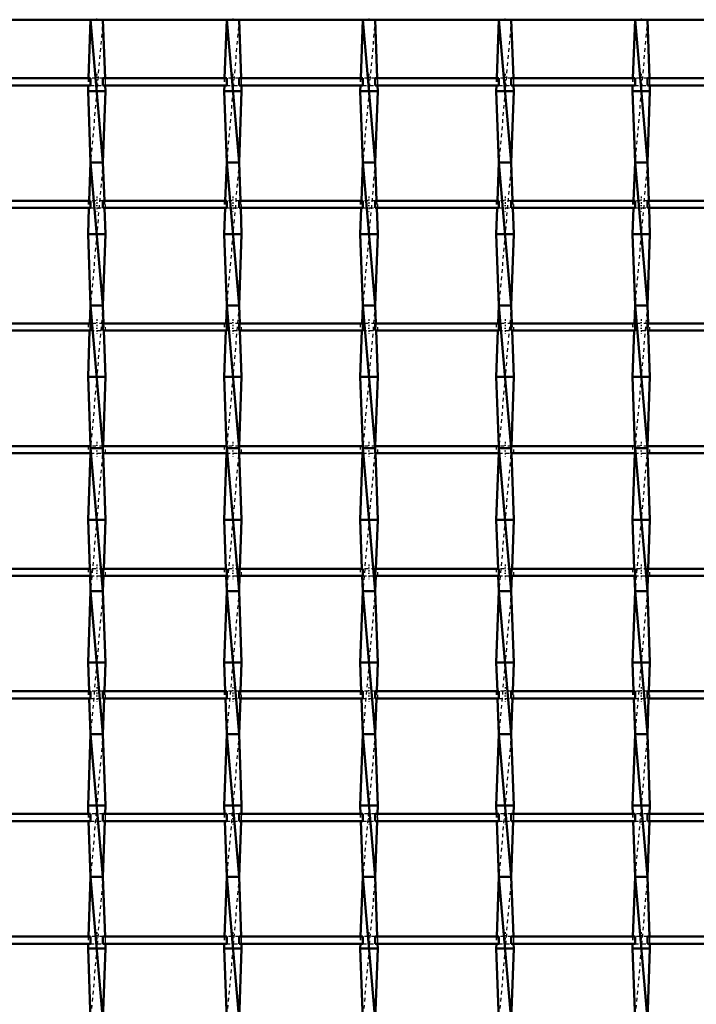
# Model space of a CAD drawing. Header units: millimetres. Extents: x -930 to 585, y -500 to 916.
# Tile 21 of 25: x 17 to 206, y 222 to 498. Entities that reach past the tile are written whole.
import ezdxf

# ---------------------------------------------------------------- set-up
doc = ezdxf.new("R2010")
doc.units = ezdxf.units.MM
doc.linetypes.add('Center', pattern=[1.5, 0.45, -0.5, 0.05, -0.5])
doc.linetypes.add('Dashed', pattern=[2, 1, -1])
for name, color, linetype, lineweight in [('2d ConnectionPoints', 7, 'Continuous', 50), ('AM_0', 7, 'Continuous', 50), ('AM_7', 7, 'Center', 25), ('AM_9', 6, 'Dashed', 25)]:
    doc.layers.add(name, color=color, linetype=linetype, lineweight=lineweight)

# ---------------------------------------------------------------- blocks, each defined once
blk = doc.blocks.new('18_2ypgmlldtijkns3q4vn2z7ztd________0_in_LSSP23034382111100100035010_4')
at = {"layer": 'AM_0'}
for p, q in [((36.37, 498), (35.78, 481.62)), ((36.37, 498), (39.83, 458)), ((39.83, 498), (36.37, 498)), ((39.83, 498), (40.42, 481.62)), ((35.71, 479.62), (35.65, 478)), ((40.55, 478), (35.65, 478)), ((35.65, 478), (36.37, 458)), ((40.55, 478), (39.83, 458)), ((40.49, 479.62), (40.55, 478)), ((36.37, 458), (35.98, 447.29)), ((39.83, 458), (36.37, 458)), ((36.37, 458), (39.83, 418)), ((39.83, 458), (40.22, 447.29)), ((35.91, 445.29), (35.65, 438)), ((40.29, 445.29), (40.55, 438)), ((40.55, 438), (35.65, 438)), ((35.65, 438), (36.37, 418)), ((40.55, 438), (39.83, 418)), ((36.37, 418), (36.19, 412.96)), ((36.37, 418), (39.83, 378)), ((39.83, 418), (36.37, 418)), ((39.83, 418), (40.01, 412.96)), ((36.11, 410.96), (35.65, 398)), ((40.09, 410.96), (40.55, 398)), ((40.55, 398), (35.65, 398)), ((35.65, 398), (36.34, 378.63)), ((40.55, 398), (39.86, 378.63)), ((39.83, 378), (36.37, 378)), ((36.37, 378), (39.83, 338)), ((36.32, 376.63), (35.65, 358)), ((39.88, 376.63), (40.55, 358)), ((40.55, 358), (35.65, 358)), ((35.65, 358), (36.14, 344.3)), ((40.55, 358), (40.06, 344.3)), ((36.21, 342.3), (36.37, 338)), ((39.99, 342.3), (39.83, 338)), ((36.37, 338), (35.65, 318)), ((39.83, 338), (36.37, 338)), ((36.37, 338), (39.83, 298)), ((39.83, 338), (40.55, 318)), ((40.55, 318), (35.65, 318)), ((35.65, 318), (35.94, 309.97)), ((40.55, 318), (40.26, 309.97)), ((36.01, 307.97), (36.37, 298)), ((40.19, 307.97), (39.83, 298)), ((36.37, 298), (35.65, 278)), ((36.37, 298), (39.83, 258)), ((39.83, 298), (36.37, 298)), ((39.83, 298), (40.55, 278)), ((40.55, 278), (35.65, 278)), ((35.65, 278), (35.73, 275.64)), ((40.55, 278), (40.47, 275.64)), ((35.81, 273.64), (36.37, 258)), ((40.39, 273.64), (39.83, 258)), ((36.37, 258), (35.77, 241.31)), ((36.37, 258), (39.83, 218)), ((39.83, 258), (36.37, 258)), ((39.83, 258), (40.43, 241.31)), ((35.7, 239.31), (35.65, 238)), ((35.65, 238), (36.37, 218)), ((40.55, 238), (35.65, 238)), ((40.55, 238), (39.83, 218)), ((40.5, 239.31), (40.55, 238))]:
    blk.add_line(p, q, dxfattribs=at)
at = {"layer": 'AM_9'}
for p, q in [((39.83, 498), (36.37, 458)), ((35.78, 481.62), (35.71, 479.62)), ((40.42, 481.62), (40.49, 479.62)), ((39.83, 458), (36.37, 418)), ((35.98, 447.29), (35.91, 445.29)), ((40.22, 447.29), (40.29, 445.29)), ((39.83, 418), (36.37, 378)), ((36.19, 412.96), (36.11, 410.96)), ((40.01, 412.96), (40.09, 410.96)), ((36.37, 378), (36.32, 376.63)), ((36.34, 378.63), (36.37, 378)), ((39.83, 378), (36.37, 338)), ((39.86, 378.63), (39.83, 378)), ((39.83, 378), (39.88, 376.63)), ((36.14, 344.3), (36.21, 342.3)), ((40.06, 344.3), (39.99, 342.3)), ((39.83, 338), (36.37, 298)), ((35.94, 309.97), (36.01, 307.97)), ((40.26, 309.97), (40.19, 307.97)), ((39.83, 298), (36.37, 258)), ((35.73, 275.64), (35.81, 273.64)), ((40.47, 275.64), (40.39, 273.64)), ((39.83, 258), (36.37, 218)), ((35.77, 241.31), (35.7, 239.31)), ((40.43, 241.31), (40.5, 239.31))]:
    blk.add_line(p, q, dxfattribs=at)
blk = doc.blocks.new('19_yfbwca1wkk5qck04qfk0vvu6i________0_in_LSSP23034382111100100035010_4')
at = {"layer": 'AM_0'}
for p, q in [((74.47, 498), (73.88, 481.62)), ((74.47, 498), (77.93, 458)), ((77.93, 498), (74.47, 498)), ((77.93, 498), (78.52, 481.62)), ((73.81, 479.62), (73.75, 478)), ((78.65, 478), (73.75, 478)), ((73.75, 478), (74.47, 458)), ((78.65, 478), (77.93, 458)), ((78.59, 479.62), (78.65, 478)), ((74.47, 458), (74.08, 447.29)), ((77.93, 458), (74.47, 458)), ((74.47, 458), (77.93, 418)), ((77.93, 458), (78.32, 447.29)), ((74.01, 445.29), (73.75, 438)), ((78.39, 445.29), (78.65, 438)), ((78.65, 438), (73.75, 438)), ((73.75, 438), (74.47, 418)), ((78.65, 438), (77.93, 418)), ((74.47, 418), (74.29, 412.96)), ((74.47, 418), (77.93, 378)), ((77.93, 418), (74.47, 418)), ((77.93, 418), (78.11, 412.96)), ((74.21, 410.96), (73.75, 398)), ((78.19, 410.96), (78.65, 398)), ((78.65, 398), (73.75, 398)), ((73.75, 398), (74.44, 378.63)), ((78.65, 398), (77.96, 378.63)), ((77.93, 378), (74.47, 378)), ((74.47, 378), (77.93, 338)), ((74.42, 376.63), (73.75, 358)), ((77.98, 376.63), (78.65, 358)), ((78.65, 358), (73.75, 358)), ((73.75, 358), (74.24, 344.3)), ((78.65, 358), (78.16, 344.3)), ((74.31, 342.3), (74.47, 338)), ((78.09, 342.3), (77.93, 338)), ((74.47, 338), (73.75, 318)), ((77.93, 338), (74.47, 338)), ((74.47, 338), (77.93, 298)), ((77.93, 338), (78.65, 318)), ((78.65, 318), (73.75, 318)), ((73.75, 318), (74.04, 309.97)), ((78.65, 318), (78.36, 309.97)), ((74.11, 307.97), (74.47, 298)), ((78.29, 307.97), (77.93, 298)), ((74.47, 298), (73.75, 278)), ((74.47, 298), (77.93, 258)), ((77.93, 298), (74.47, 298)), ((77.93, 298), (78.65, 278)), ((78.65, 278), (73.75, 278)), ((73.75, 278), (73.83, 275.64)), ((78.65, 278), (78.57, 275.64)), ((73.91, 273.64), (74.47, 258)), ((78.49, 273.64), (77.93, 258)), ((74.47, 258), (73.87, 241.31)), ((74.47, 258), (77.93, 218)), ((77.93, 258), (74.47, 258)), ((77.93, 258), (78.53, 241.31)), ((73.8, 239.31), (73.75, 238)), ((73.75, 238), (74.47, 218)), ((78.65, 238), (73.75, 238)), ((78.65, 238), (77.93, 218)), ((78.6, 239.31), (78.65, 238))]:
    blk.add_line(p, q, dxfattribs=at)
at = {"layer": 'AM_9'}
for p, q in [((77.93, 498), (74.47, 458)), ((73.88, 481.62), (73.81, 479.62)), ((78.52, 481.62), (78.59, 479.62)), ((77.93, 458), (74.47, 418)), ((74.08, 447.29), (74.01, 445.29)), ((78.32, 447.29), (78.39, 445.29)), ((77.93, 418), (74.47, 378)), ((74.29, 412.96), (74.21, 410.96)), ((78.11, 412.96), (78.19, 410.96)), ((74.47, 378), (74.42, 376.63)), ((74.44, 378.63), (74.47, 378)), ((77.93, 378), (74.47, 338)), ((77.96, 378.63), (77.93, 378)), ((77.93, 378), (77.98, 376.63)), ((74.24, 344.3), (74.31, 342.3)), ((78.16, 344.3), (78.09, 342.3)), ((77.93, 338), (74.47, 298)), ((74.04, 309.97), (74.11, 307.97)), ((78.36, 309.97), (78.29, 307.97)), ((77.93, 298), (74.47, 258)), ((73.83, 275.64), (73.91, 273.64)), ((78.57, 275.64), (78.49, 273.64)), ((77.93, 258), (74.47, 218)), ((73.87, 241.31), (73.8, 239.31)), ((78.53, 241.31), (78.6, 239.31))]:
    blk.add_line(p, q, dxfattribs=at)
blk = doc.blocks.new('20_ydg420c86v2fh1b92hn2n9zwo________0_in_LSSP23034382111100100035010_4')
at = {"layer": 'AM_0'}
for p, q in [((112.57, 498), (111.98, 481.62)), ((112.57, 498), (116.03, 458)), ((116.03, 498), (112.57, 498)), ((116.03, 498), (116.62, 481.62)), ((111.91, 479.62), (111.85, 478)), ((116.75, 478), (111.85, 478)), ((111.85, 478), (112.57, 458)), ((116.75, 478), (116.03, 458)), ((116.69, 479.62), (116.75, 478)), ((112.57, 458), (112.18, 447.29)), ((116.03, 458), (112.57, 458)), ((112.57, 458), (116.03, 418)), ((116.03, 458), (116.42, 447.29)), ((112.11, 445.29), (111.85, 438)), ((116.49, 445.29), (116.75, 438)), ((116.75, 438), (111.85, 438)), ((111.85, 438), (112.57, 418)), ((116.75, 438), (116.03, 418)), ((112.57, 418), (112.39, 412.96)), ((112.57, 418), (116.03, 378)), ((116.03, 418), (112.57, 418)), ((116.03, 418), (116.21, 412.96)), ((112.31, 410.96), (111.85, 398)), ((116.29, 410.96), (116.75, 398)), ((116.75, 398), (111.85, 398)), ((111.85, 398), (112.54, 378.63)), ((116.75, 398), (116.06, 378.63)), ((112.57, 378), (116.03, 338)), ((116.03, 378), (112.57, 378)), ((112.52, 376.63), (111.85, 358)), ((116.08, 376.63), (116.75, 358)), ((111.85, 358), (112.34, 344.3)), ((116.75, 358), (111.85, 358)), ((116.75, 358), (116.26, 344.3)), ((112.41, 342.3), (112.57, 338)), ((116.19, 342.3), (116.03, 338)), ((112.57, 338), (111.85, 318)), ((116.03, 338), (112.57, 338)), ((112.57, 338), (116.03, 298)), ((116.03, 338), (116.75, 318)), ((116.75, 318), (111.85, 318)), ((111.85, 318), (112.14, 309.97)), ((116.75, 318), (116.46, 309.97)), ((112.21, 307.97), (112.57, 298)), ((116.39, 307.97), (116.03, 298)), ((112.57, 298), (111.85, 278)), ((112.57, 298), (116.03, 258)), ((116.03, 298), (112.57, 298)), ((116.03, 298), (116.75, 278)), ((111.85, 278), (111.93, 275.64)), ((116.75, 278), (111.85, 278)), ((116.75, 278), (116.67, 275.64)), ((112.01, 273.64), (112.57, 258)), ((116.59, 273.64), (116.03, 258)), ((112.57, 258), (111.97, 241.31)), ((112.57, 258), (116.03, 218)), ((116.03, 258), (112.57, 258)), ((116.03, 258), (116.63, 241.31)), ((111.9, 239.31), (111.85, 238)), ((116.75, 238), (111.85, 238)), ((111.85, 238), (112.57, 218)), ((116.75, 238), (116.03, 218)), ((116.7, 239.31), (116.75, 238))]:
    blk.add_line(p, q, dxfattribs=at)
at = {"layer": 'AM_9'}
for p, q in [((116.03, 498), (112.57, 458)), ((111.98, 481.62), (111.91, 479.62)), ((116.62, 481.62), (116.69, 479.62)), ((116.03, 458), (112.57, 418)), ((112.18, 447.29), (112.11, 445.29)), ((116.42, 447.29), (116.49, 445.29)), ((116.03, 418), (112.57, 378)), ((112.39, 412.96), (112.31, 410.96)), ((116.21, 412.96), (116.29, 410.96)), ((112.57, 378), (112.52, 376.63)), ((112.54, 378.63), (112.57, 378)), ((116.03, 378), (112.57, 338)), ((116.06, 378.63), (116.03, 378)), ((116.03, 378), (116.08, 376.63)), ((112.34, 344.3), (112.41, 342.3)), ((116.26, 344.3), (116.19, 342.3)), ((116.03, 338), (112.57, 298)), ((112.14, 309.97), (112.21, 307.97)), ((116.46, 309.97), (116.39, 307.97)), ((116.03, 298), (112.57, 258)), ((111.93, 275.64), (112.01, 273.64)), ((116.67, 275.64), (116.59, 273.64)), ((116.03, 258), (112.57, 218)), ((111.97, 241.31), (111.9, 239.31)), ((116.63, 241.31), (116.7, 239.31))]:
    blk.add_line(p, q, dxfattribs=at)
blk = doc.blocks.new('21_8ge56k94yb9tw965pll78z73f________0_in_LSSP23034382111100100035010_4')
at = {"layer": 'AM_0'}
for p, q in [((150.67, 498), (150.08, 481.62)), ((150.67, 498), (154.13, 458)), ((154.13, 498), (150.67, 498)), ((154.13, 498), (154.72, 481.62)), ((150.01, 479.62), (149.95, 478)), ((154.85, 478), (149.95, 478)), ((149.95, 478), (150.67, 458)), ((154.85, 478), (154.13, 458)), ((154.79, 479.62), (154.85, 478)), ((150.67, 458), (150.28, 447.29)), ((154.13, 458), (150.67, 458)), ((150.67, 458), (154.13, 418)), ((154.13, 458), (154.52, 447.29)), ((150.21, 445.29), (149.95, 438)), ((154.59, 445.29), (154.85, 438)), ((154.85, 438), (149.95, 438)), ((149.95, 438), (150.67, 418)), ((154.85, 438), (154.13, 418)), ((150.67, 418), (150.49, 412.96)), ((150.67, 418), (154.13, 378)), ((154.13, 418), (150.67, 418)), ((154.13, 418), (154.31, 412.96)), ((150.41, 410.96), (149.95, 398)), ((154.39, 410.96), (154.85, 398)), ((154.85, 398), (149.95, 398)), ((149.95, 398), (150.64, 378.63)), ((154.85, 398), (154.16, 378.63)), ((154.13, 378), (150.67, 378)), ((150.67, 378), (154.13, 338)), ((150.62, 376.63), (149.95, 358)), ((154.18, 376.63), (154.85, 358)), ((154.85, 358), (149.95, 358)), ((149.95, 358), (150.44, 344.3)), ((154.85, 358), (154.36, 344.3)), ((150.51, 342.3), (150.67, 338)), ((154.29, 342.3), (154.13, 338)), ((150.67, 338), (149.95, 318)), ((150.67, 338), (154.13, 298)), ((154.13, 338), (150.67, 338)), ((154.13, 338), (154.85, 318)), ((154.85, 318), (149.95, 318)), ((149.95, 318), (150.24, 309.97)), ((154.85, 318), (154.56, 309.97)), ((150.31, 307.97), (150.67, 298)), ((154.49, 307.97), (154.13, 298)), ((150.67, 298), (149.95, 278)), ((154.13, 298), (150.67, 298)), ((150.67, 298), (154.13, 258)), ((154.13, 298), (154.85, 278)), ((154.85, 278), (149.95, 278)), ((149.95, 278), (150.03, 275.64)), ((154.85, 278), (154.77, 275.64)), ((150.11, 273.64), (150.67, 258)), ((154.69, 273.64), (154.13, 258)), ((150.67, 258), (150.07, 241.31)), ((150.67, 258), (154.13, 218)), ((154.13, 258), (150.67, 258)), ((154.13, 258), (154.73, 241.31)), ((150, 239.31), (149.95, 238)), ((154.85, 238), (149.95, 238)), ((149.95, 238), (150.67, 218)), ((154.85, 238), (154.13, 218)), ((154.8, 239.31), (154.85, 238))]:
    blk.add_line(p, q, dxfattribs=at)
at = {"layer": 'AM_9'}
for p, q in [((154.13, 498), (150.67, 458)), ((150.08, 481.62), (150.01, 479.62)), ((154.72, 481.62), (154.79, 479.62)), ((154.13, 458), (150.67, 418)), ((150.28, 447.29), (150.21, 445.29)), ((154.52, 447.29), (154.59, 445.29)), ((154.13, 418), (150.67, 378)), ((150.49, 412.96), (150.41, 410.96)), ((154.31, 412.96), (154.39, 410.96)), ((150.67, 378), (150.62, 376.63)), ((150.64, 378.63), (150.67, 378)), ((154.13, 378), (150.67, 338)), ((154.16, 378.63), (154.13, 378)), ((154.13, 378), (154.18, 376.63)), ((150.44, 344.3), (150.51, 342.3)), ((154.36, 344.3), (154.29, 342.3)), ((154.13, 338), (150.67, 298)), ((150.24, 309.97), (150.31, 307.97)), ((154.56, 309.97), (154.49, 307.97)), ((154.13, 298), (150.67, 258)), ((150.03, 275.64), (150.11, 273.64)), ((154.77, 275.64), (154.69, 273.64)), ((154.13, 258), (150.67, 218)), ((150.07, 241.31), (150, 239.31)), ((154.73, 241.31), (154.8, 239.31))]:
    blk.add_line(p, q, dxfattribs=at)
blk = doc.blocks.new('22_467soei2hwfih8msf2yqpv0al________0_in_LSSP23034382111100100035010_4')
at = {"layer": 'AM_0'}
for p, q in [((188.77, 498), (188.18, 481.62)), ((188.77, 498), (192.23, 458)), ((192.23, 498), (188.77, 498)), ((192.23, 498), (192.82, 481.62)), ((188.11, 479.62), (188.05, 478)), ((192.95, 478), (188.05, 478)), ((188.05, 478), (188.77, 458)), ((192.95, 478), (192.23, 458)), ((192.89, 479.62), (192.95, 478)), ((188.77, 458), (188.38, 447.29)), ((192.23, 458), (188.77, 458)), ((188.77, 458), (192.23, 418)), ((192.23, 458), (192.62, 447.29)), ((188.31, 445.29), (188.05, 438)), ((192.69, 445.29), (192.95, 438)), ((192.95, 438), (188.05, 438)), ((188.05, 438), (188.77, 418)), ((192.95, 438), (192.23, 418)), ((188.77, 418), (188.59, 412.96)), ((188.77, 418), (192.23, 378)), ((192.23, 418), (188.77, 418)), ((192.23, 418), (192.41, 412.96)), ((188.51, 410.96), (188.05, 398)), ((192.49, 410.96), (192.95, 398)), ((192.95, 398), (188.05, 398)), ((188.05, 398), (188.74, 378.63)), ((192.95, 398), (192.26, 378.63)), ((188.77, 378), (192.23, 338)), ((192.23, 378), (188.77, 378)), ((188.72, 376.63), (188.05, 358)), ((192.28, 376.63), (192.95, 358)), ((192.95, 358), (188.05, 358)), ((188.05, 358), (188.54, 344.3)), ((192.95, 358), (192.46, 344.3)), ((188.61, 342.3), (188.77, 338)), ((192.39, 342.3), (192.23, 338)), ((188.77, 338), (188.05, 318)), ((192.23, 338), (188.77, 338)), ((188.77, 338), (192.23, 298)), ((192.23, 338), (192.95, 318)), ((192.95, 318), (188.05, 318)), ((188.05, 318), (188.34, 309.97)), ((192.95, 318), (192.66, 309.97)), ((188.41, 307.97), (188.77, 298)), ((192.59, 307.97), (192.23, 298)), ((188.77, 298), (188.05, 278)), ((188.77, 298), (192.23, 258)), ((192.23, 298), (188.77, 298)), ((192.23, 298), (192.95, 278)), ((192.95, 278), (188.05, 278)), ((188.05, 278), (188.13, 275.64)), ((192.95, 278), (192.87, 275.64)), ((188.21, 273.64), (188.77, 258)), ((192.79, 273.64), (192.23, 258)), ((188.77, 258), (188.17, 241.31)), ((188.77, 258), (192.23, 218)), ((192.23, 258), (188.77, 258)), ((192.23, 258), (192.83, 241.31)), ((188.1, 239.31), (188.05, 238)), ((192.95, 238), (188.05, 238)), ((188.05, 238), (188.77, 218)), ((192.95, 238), (192.23, 218)), ((192.9, 239.31), (192.95, 238))]:
    blk.add_line(p, q, dxfattribs=at)
at = {"layer": 'AM_9'}
for p, q in [((192.23, 498), (188.77, 458)), ((188.18, 481.62), (188.11, 479.62)), ((192.82, 481.62), (192.89, 479.62)), ((192.23, 458), (188.77, 418)), ((188.38, 447.29), (188.31, 445.29)), ((192.62, 447.29), (192.69, 445.29)), ((192.23, 418), (188.77, 378)), ((188.59, 412.96), (188.51, 410.96)), ((192.41, 412.96), (192.49, 410.96)), ((188.77, 378), (188.72, 376.63)), ((188.74, 378.63), (188.77, 378)), ((192.23, 378), (188.77, 338)), ((192.26, 378.63), (192.23, 378)), ((192.23, 378), (192.28, 376.63)), ((188.54, 344.3), (188.61, 342.3)), ((192.46, 344.3), (192.39, 342.3)), ((192.23, 338), (188.77, 298)), ((188.34, 309.97), (188.41, 307.97)), ((192.66, 309.97), (192.59, 307.97)), ((192.23, 298), (188.77, 258)), ((188.13, 275.64), (188.21, 273.64)), ((192.87, 275.64), (192.79, 273.64)), ((192.23, 258), (188.77, 218)), ((188.17, 241.31), (188.1, 239.31)), ((192.83, 241.31), (192.9, 239.31))]:
    blk.add_line(p, q, dxfattribs=at)
blk = doc.blocks.new('32_5ocy1wuwszgg0y65084b8hb2u________0_in_LSSP23034382111100100035010_4')
at = {"layer": 'AM_0'}
blk.add_line((-550, 498), (550, 498), dxfattribs=at)
blk = doc.blocks.new('54_14nanv0e6lyi1um724d1sdkac________0_in_LSSP23034382111100100035010_4')
at = {"layer": 'AM_0'}
for p, q in [((36.37, 241.31), (1.73, 241.31)), ((36.37, 241.31), (36.37, 239.31)), ((39.83, 239.31), (39.83, 241.31)), ((74.47, 241.31), (39.83, 241.31)), ((74.47, 241.31), (74.47, 239.31)), ((77.93, 239.31), (77.93, 241.31)), ((112.57, 241.31), (77.93, 241.31)), ((112.57, 241.31), (112.57, 239.31)), ((150.67, 241.31), (116.03, 241.31)), ((116.03, 239.31), (116.03, 241.31)), ((150.67, 241.31), (150.67, 239.31)), ((188.77, 241.31), (154.13, 241.31)), ((154.13, 239.31), (154.13, 241.31)), ((188.77, 241.31), (188.77, 239.31)), ((192.23, 239.31), (192.23, 241.31)), ((226.87, 241.31), (192.23, 241.31)), ((36.37, 239.31), (1.73, 239.31)), ((74.47, 239.31), (39.83, 239.31)), ((112.57, 239.31), (77.93, 239.31)), ((150.67, 239.31), (116.03, 239.31)), ((188.77, 239.31), (154.13, 239.31)), ((226.87, 239.31), (192.23, 239.31))]:
    blk.add_line(p, q, dxfattribs=at)
at = {"layer": 'AM_7'}
for p, q in [((38.1, 242.51), (38.1, 238.11)), ((76.2, 242.51), (76.2, 238.11)), ((114.3, 242.51), (114.3, 238.11)), ((152.4, 242.51), (152.4, 238.11)), ((190.5, 242.51), (190.5, 238.11))]:
    blk.add_line(p, q, dxfattribs=at)
at = {"layer": 'AM_9'}
for p, q in [((35.65, 241.31), (35.65, 239.31)), ((39.83, 241.31), (36.37, 241.31)), ((40.55, 239.31), (40.55, 241.31)), ((73.75, 241.31), (73.75, 239.31)), ((77.93, 241.31), (74.47, 241.31)), ((78.65, 239.31), (78.65, 241.31)), ((111.85, 241.31), (111.85, 239.31)), ((116.03, 241.31), (112.57, 241.31)), ((116.75, 239.31), (116.75, 241.31)), ((149.95, 241.31), (149.95, 239.31)), ((154.13, 241.31), (150.67, 241.31)), ((154.85, 239.31), (154.85, 241.31)), ((188.05, 241.31), (188.05, 239.31)), ((192.23, 241.31), (188.77, 241.31)), ((192.95, 239.31), (192.95, 241.31)), ((36.37, 239.31), (39.83, 239.31)), ((74.47, 239.31), (77.93, 239.31)), ((112.57, 239.31), (116.03, 239.31)), ((150.67, 239.31), (154.13, 239.31)), ((188.77, 239.31), (192.23, 239.31))]:
    blk.add_line(p, q, dxfattribs=at)
blk = doc.blocks.new('55_hz07bn13brqvu5chypmu81zwe________0_in_LSSP23034382111100100035010_4')
at = {"layer": 'AM_0'}
for p, q in [((36.37, 275.64), (1.73, 275.64)), ((36.37, 273.64), (1.73, 273.64)), ((36.37, 275.64), (36.37, 273.64)), ((39.83, 273.64), (39.83, 275.64)), ((74.47, 275.64), (39.83, 275.64)), ((74.47, 273.64), (39.83, 273.64)), ((74.47, 275.64), (74.47, 273.64)), ((77.93, 273.64), (77.93, 275.64)), ((112.57, 275.64), (77.93, 275.64)), ((112.57, 273.64), (77.93, 273.64)), ((112.57, 275.64), (112.57, 273.64)), ((116.03, 273.64), (116.03, 275.64)), ((150.67, 275.64), (116.03, 275.64)), ((150.67, 273.64), (116.03, 273.64)), ((150.67, 275.64), (150.67, 273.64)), ((188.77, 275.64), (154.13, 275.64)), ((154.13, 273.64), (154.13, 275.64)), ((188.77, 273.64), (154.13, 273.64)), ((188.77, 275.64), (188.77, 273.64)), ((192.23, 273.64), (192.23, 275.64)), ((226.87, 275.64), (192.23, 275.64)), ((226.87, 273.64), (192.23, 273.64))]:
    blk.add_line(p, q, dxfattribs=at)
at = {"layer": 'AM_7'}
for p, q in [((38.1, 276.84), (38.1, 272.44)), ((76.2, 276.84), (76.2, 272.44)), ((114.3, 276.84), (114.3, 272.44)), ((152.4, 276.84), (152.4, 272.44)), ((190.5, 276.84), (190.5, 272.44))]:
    blk.add_line(p, q, dxfattribs=at)
at = {"layer": 'AM_9'}
for p, q in [((35.65, 275.64), (35.65, 273.64)), ((39.83, 275.64), (36.37, 275.64)), ((36.37, 273.64), (39.83, 273.64)), ((40.55, 273.64), (40.55, 275.64)), ((73.75, 275.64), (73.75, 273.64)), ((77.93, 275.64), (74.47, 275.64)), ((74.47, 273.64), (77.93, 273.64)), ((78.65, 273.64), (78.65, 275.64)), ((111.85, 275.64), (111.85, 273.64)), ((116.03, 275.64), (112.57, 275.64)), ((112.57, 273.64), (116.03, 273.64)), ((116.75, 273.64), (116.75, 275.64)), ((149.95, 275.64), (149.95, 273.64)), ((154.13, 275.64), (150.67, 275.64)), ((150.67, 273.64), (154.13, 273.64)), ((154.85, 273.64), (154.85, 275.64)), ((188.05, 275.64), (188.05, 273.64)), ((192.23, 275.64), (188.77, 275.64)), ((188.77, 273.64), (192.23, 273.64)), ((192.95, 273.64), (192.95, 275.64))]:
    blk.add_line(p, q, dxfattribs=at)
blk = doc.blocks.new('56_a1rw9jjfgqpy0at2s59uo5d9e________0_in_LSSP23034382111100100035010_4')
at = {"layer": 'AM_0'}
for p, q in [((36.37, 309.97), (1.73, 309.97)), ((36.37, 309.97), (36.37, 307.97)), ((39.83, 307.97), (39.83, 309.97)), ((74.47, 309.97), (39.83, 309.97)), ((74.47, 309.97), (74.47, 307.97)), ((77.93, 307.97), (77.93, 309.97)), ((112.57, 309.97), (77.93, 309.97)), ((112.57, 309.97), (112.57, 307.97)), ((116.03, 307.97), (116.03, 309.97)), ((150.67, 309.97), (116.03, 309.97)), ((150.67, 309.97), (150.67, 307.97)), ((188.77, 309.97), (154.13, 309.97)), ((154.13, 307.97), (154.13, 309.97)), ((188.77, 309.97), (188.77, 307.97)), ((192.23, 307.97), (192.23, 309.97)), ((226.87, 309.97), (192.23, 309.97)), ((36.37, 307.97), (1.73, 307.97)), ((74.47, 307.97), (39.83, 307.97)), ((112.57, 307.97), (77.93, 307.97)), ((150.67, 307.97), (116.03, 307.97)), ((188.77, 307.97), (154.13, 307.97)), ((226.87, 307.97), (192.23, 307.97))]:
    blk.add_line(p, q, dxfattribs=at)
at = {"layer": 'AM_7'}
for p, q in [((38.1, 311.17), (38.1, 306.77)), ((76.2, 311.17), (76.2, 306.77)), ((114.3, 311.17), (114.3, 306.77)), ((152.4, 311.17), (152.4, 306.77)), ((190.5, 311.17), (190.5, 306.77))]:
    blk.add_line(p, q, dxfattribs=at)
at = {"layer": 'AM_9'}
for p, q in [((35.65, 309.97), (35.65, 307.97)), ((39.83, 309.97), (36.37, 309.97)), ((40.55, 307.97), (40.55, 309.97)), ((73.75, 309.97), (73.75, 307.97)), ((77.93, 309.97), (74.47, 309.97)), ((78.65, 307.97), (78.65, 309.97)), ((111.85, 309.97), (111.85, 307.97)), ((116.03, 309.97), (112.57, 309.97)), ((116.75, 307.97), (116.75, 309.97)), ((149.95, 309.97), (149.95, 307.97)), ((154.13, 309.97), (150.67, 309.97)), ((154.85, 307.97), (154.85, 309.97)), ((188.05, 309.97), (188.05, 307.97)), ((192.23, 309.97), (188.77, 309.97)), ((192.95, 307.97), (192.95, 309.97)), ((36.37, 307.97), (39.83, 307.97)), ((74.47, 307.97), (77.93, 307.97)), ((112.57, 307.97), (116.03, 307.97)), ((150.67, 307.97), (154.13, 307.97)), ((188.77, 307.97), (192.23, 307.97))]:
    blk.add_line(p, q, dxfattribs=at)
blk = doc.blocks.new('57_29zb4titkaiuio6rhzmstfblf________0_in_LSSP23034382111100100035010_4')
at = {"layer": 'AM_0'}
for p, q in [((36.37, 344.3), (1.73, 344.3)), ((36.37, 342.3), (1.73, 342.3)), ((36.37, 344.3), (36.37, 342.3)), ((39.83, 342.3), (39.83, 344.3)), ((74.47, 344.3), (39.83, 344.3)), ((74.47, 342.3), (39.83, 342.3)), ((74.47, 344.3), (74.47, 342.3)), ((77.93, 342.3), (77.93, 344.3)), ((112.57, 344.3), (77.93, 344.3)), ((112.57, 342.3), (77.93, 342.3)), ((112.57, 344.3), (112.57, 342.3)), ((116.03, 342.3), (116.03, 344.3)), ((150.67, 344.3), (116.03, 344.3)), ((150.67, 342.3), (116.03, 342.3)), ((150.67, 344.3), (150.67, 342.3)), ((188.77, 344.3), (154.13, 344.3)), ((154.13, 342.3), (154.13, 344.3)), ((188.77, 342.3), (154.13, 342.3)), ((188.77, 344.3), (188.77, 342.3)), ((192.23, 342.3), (192.23, 344.3)), ((226.87, 344.3), (192.23, 344.3)), ((226.87, 342.3), (192.23, 342.3))]:
    blk.add_line(p, q, dxfattribs=at)
at = {"layer": 'AM_7'}
for p, q in [((38.1, 345.5), (38.1, 341.1)), ((76.2, 345.5), (76.2, 341.1)), ((114.3, 345.5), (114.3, 341.1)), ((152.4, 345.5), (152.4, 341.1)), ((190.5, 345.5), (190.5, 341.1))]:
    blk.add_line(p, q, dxfattribs=at)
at = {"layer": 'AM_9'}
for p, q in [((35.65, 344.3), (35.65, 342.3)), ((39.83, 344.3), (36.37, 344.3)), ((36.37, 342.3), (39.83, 342.3)), ((40.55, 342.3), (40.55, 344.3)), ((73.75, 344.3), (73.75, 342.3)), ((77.93, 344.3), (74.47, 344.3)), ((74.47, 342.3), (77.93, 342.3)), ((78.65, 342.3), (78.65, 344.3)), ((111.85, 344.3), (111.85, 342.3)), ((116.03, 344.3), (112.57, 344.3)), ((112.57, 342.3), (116.03, 342.3)), ((116.75, 342.3), (116.75, 344.3)), ((149.95, 344.3), (149.95, 342.3)), ((154.13, 344.3), (150.67, 344.3)), ((150.67, 342.3), (154.13, 342.3)), ((154.85, 342.3), (154.85, 344.3)), ((188.05, 344.3), (188.05, 342.3)), ((192.23, 344.3), (188.77, 344.3)), ((188.77, 342.3), (192.23, 342.3)), ((192.95, 342.3), (192.95, 344.3))]:
    blk.add_line(p, q, dxfattribs=at)
blk = doc.blocks.new('58_cdpj8opwidlpg39deiko7012x________0_in_LSSP23034382111100100035010_4')
at = {"layer": 'AM_0'}
for p, q in [((36.37, 378.63), (1.73, 378.63)), ((36.37, 378.63), (36.37, 376.63)), ((39.83, 376.63), (39.83, 378.63)), ((74.47, 378.63), (39.83, 378.63)), ((74.47, 378.63), (74.47, 376.63)), ((77.93, 376.63), (77.93, 378.63)), ((112.57, 378.63), (77.93, 378.63)), ((112.57, 378.63), (112.57, 376.63)), ((150.67, 378.63), (116.03, 378.63)), ((116.03, 376.63), (116.03, 378.63)), ((150.67, 378.63), (150.67, 376.63)), ((188.77, 378.63), (154.13, 378.63)), ((154.13, 376.63), (154.13, 378.63)), ((188.77, 378.63), (188.77, 376.63)), ((192.23, 376.63), (192.23, 378.63)), ((226.87, 378.63), (192.23, 378.63)), ((36.37, 376.63), (1.73, 376.63)), ((74.47, 376.63), (39.83, 376.63)), ((112.57, 376.63), (77.93, 376.63)), ((150.67, 376.63), (116.03, 376.63)), ((188.77, 376.63), (154.13, 376.63)), ((226.87, 376.63), (192.23, 376.63))]:
    blk.add_line(p, q, dxfattribs=at)
at = {"layer": 'AM_7'}
for p, q in [((38.1, 379.83), (38.1, 375.43)), ((76.2, 379.83), (76.2, 375.43)), ((114.3, 379.83), (114.3, 375.43)), ((152.4, 379.83), (152.4, 375.43)), ((190.5, 379.83), (190.5, 375.43))]:
    blk.add_line(p, q, dxfattribs=at)
at = {"layer": 'AM_9'}
for p, q in [((35.65, 378.63), (35.65, 376.63)), ((39.86, 378.63), (36.34, 378.63)), ((40.55, 376.63), (40.55, 378.63)), ((73.75, 378.63), (73.75, 376.63)), ((77.96, 378.63), (74.44, 378.63)), ((78.65, 376.63), (78.65, 378.63)), ((111.85, 378.63), (111.85, 376.63)), ((116.06, 378.63), (112.54, 378.63)), ((116.75, 376.63), (116.75, 378.63)), ((149.95, 378.63), (149.95, 376.63)), ((154.16, 378.63), (150.64, 378.63)), ((154.85, 376.63), (154.85, 378.63)), ((188.05, 378.63), (188.05, 376.63)), ((192.26, 378.63), (188.74, 378.63)), ((192.95, 376.63), (192.95, 378.63)), ((36.37, 376.63), (39.83, 376.63)), ((74.47, 376.63), (77.93, 376.63)), ((112.57, 376.63), (116.03, 376.63)), ((150.67, 376.63), (154.13, 376.63)), ((188.77, 376.63), (192.23, 376.63))]:
    blk.add_line(p, q, dxfattribs=at)
blk = doc.blocks.new('59_3scovtw5y7jowf9t0ncnisfhi________0_in_LSSP23034382111100100035010_4')
at = {"layer": 'AM_0'}
for p, q in [((36.37, 412.96), (1.73, 412.96)), ((36.37, 410.96), (1.73, 410.96)), ((36.37, 412.96), (36.37, 410.96)), ((39.83, 410.96), (39.83, 412.96)), ((74.47, 412.96), (39.83, 412.96)), ((74.47, 410.96), (39.83, 410.96)), ((74.47, 412.96), (74.47, 410.96)), ((77.93, 410.96), (77.93, 412.96)), ((112.57, 412.96), (77.93, 412.96)), ((112.57, 410.96), (77.93, 410.96)), ((112.57, 412.96), (112.57, 410.96)), ((150.67, 412.96), (116.03, 412.96)), ((116.03, 410.96), (116.03, 412.96)), ((150.67, 410.96), (116.03, 410.96)), ((150.67, 412.96), (150.67, 410.96)), ((188.77, 412.96), (154.13, 412.96)), ((154.13, 410.96), (154.13, 412.96)), ((188.77, 410.96), (154.13, 410.96)), ((188.77, 412.96), (188.77, 410.96)), ((192.23, 410.96), (192.23, 412.96)), ((226.87, 412.96), (192.23, 412.96)), ((226.87, 410.96), (192.23, 410.96))]:
    blk.add_line(p, q, dxfattribs=at)
at = {"layer": 'AM_7'}
for p, q in [((38.1, 414.16), (38.1, 409.76)), ((76.2, 414.16), (76.2, 409.76)), ((114.3, 414.16), (114.3, 409.76)), ((152.4, 414.16), (152.4, 409.76)), ((190.5, 414.16), (190.5, 409.76))]:
    blk.add_line(p, q, dxfattribs=at)
at = {"layer": 'AM_9'}
for p, q in [((35.65, 412.96), (35.65, 410.96)), ((39.83, 412.96), (36.37, 412.96)), ((36.37, 410.96), (39.83, 410.96)), ((40.55, 410.96), (40.55, 412.96)), ((73.75, 412.96), (73.75, 410.96)), ((77.93, 412.96), (74.47, 412.96)), ((74.47, 410.96), (77.93, 410.96)), ((78.65, 410.96), (78.65, 412.96)), ((111.85, 412.96), (111.85, 410.96)), ((116.03, 412.96), (112.57, 412.96)), ((112.57, 410.96), (116.03, 410.96)), ((116.75, 410.96), (116.75, 412.96)), ((149.95, 412.96), (149.95, 410.96)), ((154.13, 412.96), (150.67, 412.96)), ((150.67, 410.96), (154.13, 410.96)), ((154.85, 410.96), (154.85, 412.96)), ((188.05, 412.96), (188.05, 410.96)), ((192.23, 412.96), (188.77, 412.96)), ((188.77, 410.96), (192.23, 410.96)), ((192.95, 410.96), (192.95, 412.96))]:
    blk.add_line(p, q, dxfattribs=at)
blk = doc.blocks.new('60_j0agw5cmrjbowt2kf8tqoduld________0_in_LSSP23034382111100100035010_4')
at = {"layer": 'AM_0'}
for p, q in [((36.37, 447.29), (1.73, 447.29)), ((36.37, 447.29), (36.37, 445.29)), ((39.83, 445.29), (39.83, 447.29)), ((74.47, 447.29), (39.83, 447.29)), ((74.47, 447.29), (74.47, 445.29)), ((77.93, 445.29), (77.93, 447.29)), ((112.57, 447.29), (77.93, 447.29)), ((112.57, 447.29), (112.57, 445.29)), ((150.67, 447.29), (116.03, 447.29)), ((116.03, 445.29), (116.03, 447.29)), ((150.67, 447.29), (150.67, 445.29)), ((188.77, 447.29), (154.13, 447.29)), ((154.13, 445.29), (154.13, 447.29)), ((188.77, 447.29), (188.77, 445.29)), ((192.23, 445.29), (192.23, 447.29)), ((226.87, 447.29), (192.23, 447.29)), ((36.37, 445.29), (1.73, 445.29)), ((74.47, 445.29), (39.83, 445.29)), ((112.57, 445.29), (77.93, 445.29)), ((150.67, 445.29), (116.03, 445.29)), ((188.77, 445.29), (154.13, 445.29)), ((226.87, 445.29), (192.23, 445.29))]:
    blk.add_line(p, q, dxfattribs=at)
at = {"layer": 'AM_7'}
for p, q in [((38.1, 448.49), (38.1, 444.09)), ((76.2, 448.49), (76.2, 444.09)), ((114.3, 448.49), (114.3, 444.09)), ((152.4, 448.49), (152.4, 444.09)), ((190.5, 448.49), (190.5, 444.09))]:
    blk.add_line(p, q, dxfattribs=at)
at = {"layer": 'AM_9'}
for p, q in [((35.65, 447.29), (35.65, 445.29)), ((39.83, 447.29), (36.37, 447.29)), ((40.55, 445.29), (40.55, 447.29)), ((73.75, 447.29), (73.75, 445.29)), ((77.93, 447.29), (74.47, 447.29)), ((78.65, 445.29), (78.65, 447.29)), ((111.85, 447.29), (111.85, 445.29)), ((116.03, 447.29), (112.57, 447.29)), ((116.75, 445.29), (116.75, 447.29)), ((149.95, 447.29), (149.95, 445.29)), ((154.13, 447.29), (150.67, 447.29)), ((154.85, 445.29), (154.85, 447.29)), ((188.05, 447.29), (188.05, 445.29)), ((192.23, 447.29), (188.77, 447.29)), ((192.95, 445.29), (192.95, 447.29)), ((36.37, 445.29), (39.83, 445.29)), ((74.47, 445.29), (77.93, 445.29)), ((112.57, 445.29), (116.03, 445.29)), ((150.67, 445.29), (154.13, 445.29)), ((188.77, 445.29), (192.23, 445.29))]:
    blk.add_line(p, q, dxfattribs=at)
blk = doc.blocks.new('61_vec7e5a50blj977ozzenz5wjn________0_in_LSSP23034382111100100035010_4')
at = {"layer": 'AM_0'}
for p, q in [((36.37, 481.62), (1.73, 481.62)), ((36.37, 481.62), (36.37, 479.62)), ((39.83, 479.62), (39.83, 481.62)), ((74.47, 481.62), (39.83, 481.62)), ((74.47, 481.62), (74.47, 479.62)), ((77.93, 479.62), (77.93, 481.62)), ((112.57, 481.62), (77.93, 481.62)), ((112.57, 481.62), (112.57, 479.62)), ((150.67, 481.62), (116.03, 481.62)), ((116.03, 479.62), (116.03, 481.62)), ((150.67, 481.62), (150.67, 479.62)), ((188.77, 481.62), (154.13, 481.62)), ((154.13, 479.62), (154.13, 481.62)), ((188.77, 481.62), (188.77, 479.62)), ((192.23, 479.62), (192.23, 481.62)), ((226.87, 481.62), (192.23, 481.62)), ((36.37, 479.62), (1.73, 479.62)), ((74.47, 479.62), (39.83, 479.62)), ((112.57, 479.62), (77.93, 479.62)), ((150.67, 479.62), (116.03, 479.62)), ((188.77, 479.62), (154.13, 479.62)), ((226.87, 479.62), (192.23, 479.62))]:
    blk.add_line(p, q, dxfattribs=at)
at = {"layer": 'AM_7'}
for p, q in [((38.1, 482.82), (38.1, 478.42)), ((76.2, 482.82), (76.2, 478.42)), ((114.3, 482.82), (114.3, 478.42)), ((152.4, 482.82), (152.4, 478.42)), ((190.5, 482.82), (190.5, 478.42))]:
    blk.add_line(p, q, dxfattribs=at)
at = {"layer": 'AM_9'}
for p, q in [((35.65, 481.62), (35.65, 479.62)), ((39.83, 481.62), (36.37, 481.62)), ((40.55, 479.62), (40.55, 481.62)), ((73.75, 481.62), (73.75, 479.62)), ((77.93, 481.62), (74.47, 481.62)), ((78.65, 479.62), (78.65, 481.62)), ((111.85, 481.62), (111.85, 479.62)), ((116.03, 481.62), (112.57, 481.62)), ((116.75, 479.62), (116.75, 481.62)), ((149.95, 481.62), (149.95, 479.62)), ((154.13, 481.62), (150.67, 481.62)), ((154.85, 479.62), (154.85, 481.62)), ((188.05, 481.62), (188.05, 479.62)), ((192.23, 481.62), (188.77, 481.62)), ((192.95, 479.62), (192.95, 481.62)), ((36.37, 479.62), (39.83, 479.62)), ((74.47, 479.62), (77.93, 479.62)), ((112.57, 479.62), (116.03, 479.62)), ((150.67, 479.62), (154.13, 479.62)), ((188.77, 479.62), (192.23, 479.62))]:
    blk.add_line(p, q, dxfattribs=at)

msp = doc.modelspace()

# ---------------------------------------------------------------- linework, layer by layer
at = {"layer": '2d ConnectionPoints'}
for p in [(38.1, 498), (38.1, 498), (76.2, 498), (76.2, 498), (114.3, 498), (114.3, 498), (152.4, 498), (152.4, 498), (190.5, 498), (190.5, 498)]:
    msp.add_point(p, dxfattribs=at)

# ---------------------------------------------------------------- block references
for name in ['32_5ocy1wuwszgg0y65084b8hb2u________0_in_LSSP23034382111100100035010_4', '18_2ypgmlldtijkns3q4vn2z7ztd________0_in_LSSP23034382111100100035010_4', '19_yfbwca1wkk5qck04qfk0vvu6i________0_in_LSSP23034382111100100035010_4', '20_ydg420c86v2fh1b92hn2n9zwo________0_in_LSSP23034382111100100035010_4', '21_8ge56k94yb9tw965pll78z73f________0_in_LSSP23034382111100100035010_4', '22_467soei2hwfih8msf2yqpv0al________0_in_LSSP23034382111100100035010_4', '61_vec7e5a50blj977ozzenz5wjn________0_in_LSSP23034382111100100035010_4', '60_j0agw5cmrjbowt2kf8tqoduld________0_in_LSSP23034382111100100035010_4', '59_3scovtw5y7jowf9t0ncnisfhi________0_in_LSSP23034382111100100035010_4', '58_cdpj8opwidlpg39deiko7012x________0_in_LSSP23034382111100100035010_4', '57_29zb4titkaiuio6rhzmstfblf________0_in_LSSP23034382111100100035010_4', '56_a1rw9jjfgqpy0at2s59uo5d9e________0_in_LSSP23034382111100100035010_4', '55_hz07bn13brqvu5chypmu81zwe________0_in_LSSP23034382111100100035010_4', '54_14nanv0e6lyi1um724d1sdkac________0_in_LSSP23034382111100100035010_4']:
    msp.add_blockref(name, (0, 0))

doc.saveas('drawing.dxf')
